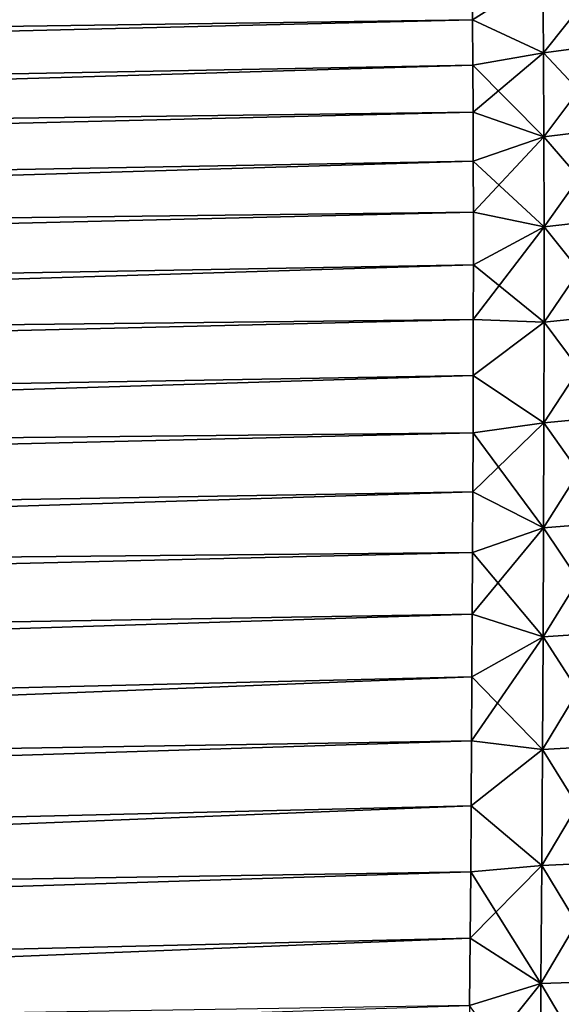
# Model space of a CAD drawing. Header units: metres. Extents: x -2 to 78, y -85 to 85.
# Tile 100 of 256: x 29.11 to 30.21, y -53.15 to -51.15. Entities that reach past the tile are written whole.
import ezdxf

# ---------------------------------------------------------------- set-up
doc = ezdxf.new("R2010")
doc.units = ezdxf.units.M
doc.layers.add('solid_20004802', color=7, linetype='CONTINUOUS')

msp = doc.modelspace()

# ---------------------------------------------------------------- linework, layer by layer
at = {"layer": 'solid_20004802'}
for points in [[(13.350008, -51.236774, 4.698144), (30.026781, -50.831741, 4.489832), (30.025492, -50.763062, 4.610789)], [(13.350016, -51.103958, 4.941967), (13.350008, -51.236774, 4.698144), (30.025492, -50.763062, 4.610789)], [(30.026781, -50.831741, -4.489832), (13.350008, -51.236774, -4.698144), (13.350015, -51.103958, -4.941967)], [(30.026781, -50.831741, -4.489832), (30.027931, -50.905308, -4.371502), (13.350008, -51.236774, -4.698144)], [(13.350008, -51.236774, 4.698144), (30.027931, -50.905308, 4.371502), (30.026781, -50.831741, 4.489832)], [(13.35, -51.388508, 4.46562), (30.02894, -50.983574, 4.256141), (30.027931, -50.905308, 4.371502)], [(13.350008, -51.236774, 4.698144), (13.35, -51.388508, 4.46562), (30.027931, -50.905308, 4.371502)], [(30.027931, -50.905308, -4.371502), (30.02894, -50.983574, -4.256141), (13.350008, -51.236774, -4.698144)], [(13.35, -51.388508, 4.46562), (30.0298, -51.066406, 4.143948), (30.02894, -50.983574, 4.256141)], [(30.02894, -50.983574, -4.256141), (13.350001, -51.388508, -4.46562), (13.350008, -51.236774, -4.698144)], [(30.02894, -50.983574, -4.256141), (30.0298, -51.066406, -4.143948), (13.350001, -51.388508, -4.46562)], [(30.315516, -51.042824, -4.116525), (30.316765, -51.20142, -3.925414), (30.173183, -51.062786, -4.131007)], [(30.315516, -51.042824, 4.116525), (30.173183, -51.062786, 4.131007), (30.174391, -51.220219, 3.94131)], [(30.316765, -51.20142, 3.925414), (30.315516, -51.042824, 4.116525), (30.174391, -51.220219, 3.94131)], [(13.349995, -51.558205, 4.245855), (30.030518, -51.153694, 4.035095), (30.0298, -51.066406, 4.143948)], [(13.35, -51.388508, 4.46562), (13.349995, -51.558205, 4.245855), (30.0298, -51.066406, 4.143948)], [(30.0298, -51.066406, -4.143948), (30.030518, -51.153694, -4.035095), (13.350001, -51.388508, -4.46562)], [(30.173183, -51.062786, -4.131007), (30.030518, -51.153694, -4.035095), (30.0298, -51.066406, -4.143948)], [(30.173183, -51.062786, 4.131007), (30.0298, -51.066406, 4.143948), (30.030518, -51.153694, 4.035095)], [(30.173183, -51.062786, -4.131007), (30.174391, -51.220219, -3.94131), (30.030518, -51.153694, -4.035095)], [(30.174391, -51.220219, 3.94131), (30.173183, -51.062786, 4.131007), (30.030518, -51.153694, 4.035095)], [(30.316765, -51.20142, -3.925414), (30.174391, -51.220219, -3.94131), (30.173183, -51.062786, -4.131007)], [(30.030518, -51.153694, -4.035095), (13.349995, -51.558205, -4.245855), (13.350001, -51.388508, -4.46562)], [(30.030518, -51.153694, -4.035095), (30.031099, -51.24522, -3.929849), (13.349995, -51.558205, -4.245855)], [(13.349995, -51.558205, 4.245855), (30.031099, -51.24522, 3.929849), (30.030518, -51.153694, 4.035095)], [(30.174391, -51.220219, -3.94131), (30.031099, -51.24522, -3.929849), (30.030518, -51.153694, -4.035095)], [(30.174391, -51.220219, 3.94131), (30.030518, -51.153694, 4.035095), (30.031099, -51.24522, 3.929849)], [(30.316765, -51.20142, -3.925414), (30.317606, -51.373043, -3.746053), (30.174391, -51.220219, -3.94131)], [(30.316765, -51.20142, 3.925414), (30.174391, -51.220219, 3.94131), (30.175171, -51.390575, 3.763258)], [(30.317606, -51.373043, 3.746053), (30.316765, -51.20142, 3.925414), (30.175171, -51.390575, 3.763258)], [(30.174391, -51.220219, -3.94131), (30.175171, -51.390575, -3.763258), (30.031099, -51.24522, -3.929849)], [(30.174391, -51.220219, 3.94131), (30.031099, -51.24522, 3.929849), (30.031538, -51.340809, 3.828404)], [(30.175171, -51.390575, 3.763258), (30.174391, -51.220219, 3.94131), (30.031538, -51.340809, 3.828404)], [(30.317606, -51.373043, -3.746053), (30.175171, -51.390575, -3.763258), (30.174391, -51.220219, -3.94131)], [(13.349991, -51.744801, 4.040232), (30.031538, -51.340809, 3.828404), (30.031099, -51.24522, 3.929849)], [(13.349995, -51.558205, 4.245855), (13.349991, -51.744801, 4.040232), (30.031099, -51.24522, 3.929849)], [(30.031099, -51.24522, -3.929849), (30.031538, -51.340809, -3.828404), (13.349995, -51.558205, -4.245855)], [(30.175171, -51.390575, -3.763258), (30.031538, -51.340809, -3.828404), (30.031099, -51.24522, -3.929849)], [(30.031538, -51.340809, -3.828404), (13.349991, -51.744801, -4.040232), (13.349995, -51.558205, -4.245855)], [(30.031538, -51.340809, -3.828404), (30.031837, -51.440323, -3.730884), (13.349991, -51.744801, -4.040232)], [(13.349991, -51.744801, 4.040232), (30.031837, -51.440323, 3.730884), (30.031538, -51.340809, 3.828404)], [(30.175171, -51.390575, -3.763258), (30.031837, -51.440323, -3.730884), (30.031538, -51.340809, -3.828404)], [(30.175171, -51.390575, 3.763258), (30.031538, -51.340809, 3.828404), (30.031837, -51.440323, 3.730884)], [(30.317606, -51.373043, -3.746053), (30.318064, -51.556793, -3.579232), (30.175171, -51.390575, -3.763258)], [(30.317606, -51.373043, 3.746053), (30.175171, -51.390575, 3.763258), (30.175549, -51.572968, 3.597631)], [(30.318064, -51.556793, 3.579232), (30.317606, -51.373043, 3.746053), (30.175549, -51.572968, 3.597631)], [(30.175171, -51.390575, -3.763258), (30.175549, -51.572968, -3.597631), (30.031837, -51.440323, -3.730884)], [(30.175171, -51.390575, 3.763258), (30.031837, -51.440323, 3.730884), (30.032015, -51.543606, 3.63744)], [(30.175549, -51.572968, 3.597631), (30.175171, -51.390575, 3.763258), (30.032015, -51.543606, 3.63744)], [(30.318064, -51.556793, -3.579232), (30.175549, -51.572968, -3.597631), (30.175171, -51.390575, -3.763258)], [(13.349985, -51.947117, 3.850047), (30.032015, -51.543606, 3.63744), (30.031837, -51.440323, 3.730884)], [(13.349991, -51.744801, 4.040232), (13.349985, -51.947117, 3.850047), (30.031837, -51.440323, 3.730884)], [(30.031837, -51.440323, -3.730884), (30.032015, -51.543606, -3.63744), (13.349991, -51.744801, -4.040232)], [(30.175549, -51.572968, -3.597631), (30.032015, -51.543606, -3.63744), (30.031837, -51.440323, -3.730884)], [(30.032015, -51.543606, -3.63744), (13.349985, -51.947117, -3.850047), (13.349991, -51.744801, -4.040232)], [(30.032015, -51.543606, -3.63744), (30.032064, -51.650471, -3.548229), (13.349985, -51.947117, -3.850047)], [(13.349985, -51.947117, 3.850047), (30.032064, -51.650471, 3.548229), (30.032015, -51.543606, 3.63744)], [(30.175549, -51.572968, -3.597631), (30.032064, -51.650471, -3.548229), (30.032015, -51.543606, -3.63744)], [(30.175549, -51.572968, 3.597631), (30.032015, -51.543606, 3.63744), (30.032064, -51.650471, 3.548229)], [(30.318064, -51.556793, -3.579232), (30.318161, -51.751774, -3.425739), (30.175549, -51.572968, -3.597631)], [(30.318064, -51.556793, 3.579232), (30.175549, -51.572968, 3.597631), (30.17555, -51.766506, 3.445211)], [(30.318161, -51.751774, 3.425739), (30.318064, -51.556793, 3.579232), (30.17555, -51.766506, 3.445211)], [(30.175549, -51.572968, 3.597631), (30.032064, -51.650471, 3.548229), (30.031986, -51.760757, 3.463373)], [(30.17555, -51.766506, 3.445211), (30.175549, -51.572968, 3.597631), (30.031986, -51.760757, 3.463373)], [(30.175549, -51.572968, -3.597631), (30.17555, -51.766506, -3.445211), (30.032064, -51.650471, -3.548229)], [(30.318161, -51.751774, -3.425739), (30.17555, -51.766506, -3.445211), (30.175549, -51.572968, -3.597631)], [(13.349978, -52.163887, 3.676495), (30.031986, -51.760757, 3.463373), (30.032064, -51.650471, 3.548229)], [(13.349985, -51.947117, 3.850047), (13.349978, -52.163887, 3.676495), (30.032064, -51.650471, 3.548229)], [(30.032064, -51.650471, -3.548229), (30.031986, -51.760757, -3.463372), (13.349985, -51.947117, -3.850047)], [(30.17555, -51.766506, -3.445211), (30.031986, -51.760757, -3.463372), (30.032064, -51.650471, -3.548229)], [(30.031986, -51.760757, -3.463372), (13.349978, -52.163887, -3.676495), (13.349985, -51.947117, -3.850047)], [(30.031986, -51.760757, -3.463372), (30.031797, -51.87434, -3.382964), (13.349978, -52.163887, -3.676495)], [(13.349978, -52.163887, 3.676495), (30.031797, -51.87434, 3.382964), (30.031986, -51.760757, 3.463373)], [(30.17555, -51.766506, -3.445211), (30.031797, -51.87434, -3.382964), (30.031986, -51.760757, -3.463372)], [(30.17555, -51.766506, 3.445211), (30.031986, -51.760757, 3.463373), (30.031797, -51.87434, 3.382964)], [(30.318161, -51.751774, 3.425739), (30.17555, -51.766506, 3.445211), (30.175203, -51.970299, 3.306776)], [(30.317926, -51.957077, 3.28636), (30.318161, -51.751774, 3.425739), (30.175203, -51.970299, 3.306776)], [(30.318161, -51.751774, -3.425739), (30.317926, -51.957077, -3.28636), (30.17555, -51.766506, -3.445211)], [(30.17555, -51.766506, -3.445211), (30.175203, -51.970299, -3.306776), (30.031797, -51.87434, -3.382964)], [(30.175203, -51.970299, 3.306776), (30.17555, -51.766506, 3.445211), (30.031797, -51.87434, 3.382964)], [(30.317926, -51.957077, -3.28636), (30.175203, -51.970299, -3.306776), (30.17555, -51.766506, -3.445211)], [(13.349977, -52.393749, 3.520669), (30.031494, -51.991039, 3.307133), (30.031797, -51.87434, 3.382964)], [(13.349978, -52.163887, 3.676495), (13.349977, -52.393749, 3.520669), (30.031797, -51.87434, 3.382964)], [(30.031797, -51.87434, -3.382964), (30.031494, -51.991039, -3.307133), (13.349978, -52.163887, -3.676495)], [(30.175203, -51.970299, -3.306776), (30.031494, -51.991039, -3.307133), (30.031797, -51.87434, -3.382964)], [(30.175203, -51.970299, 3.306776), (30.031797, -51.87434, 3.382964), (30.031494, -51.991039, 3.307133)], [(30.317926, -51.957077, 3.28636), (30.175203, -51.970299, 3.306776), (30.174534, -52.183376, 3.18299)], [(30.317385, -52.171722, 3.161764), (30.317926, -51.957077, 3.28636), (30.174534, -52.183376, 3.18299)], [(30.317926, -51.957077, -3.28636), (30.317385, -52.171722, -3.161764), (30.175203, -51.970299, -3.306776)], [(30.175203, -51.970299, 3.306776), (30.031494, -51.991039, 3.307133), (30.031075, -52.110672, 3.235999)], [(30.174534, -52.183376, 3.18299), (30.175203, -51.970299, 3.306776), (30.031075, -52.110672, 3.235999)], [(30.175203, -51.970299, -3.306776), (30.174534, -52.183376, -3.18299), (30.031494, -51.991039, -3.307133)], [(30.317385, -52.171722, -3.161764), (30.174534, -52.183376, -3.18299), (30.175203, -51.970299, -3.306776)], [(30.031494, -51.991039, -3.307133), (13.349977, -52.393749, -3.520669), (13.349978, -52.163887, -3.676495)], [(30.031494, -51.991039, -3.307133), (30.031075, -52.110672, -3.235999), (13.349977, -52.393749, -3.520669)], [(13.349977, -52.393749, 3.520669), (30.031075, -52.110672, 3.235999), (30.031494, -51.991039, 3.307133)], [(30.174534, -52.183376, -3.18299), (30.031075, -52.110672, -3.235999), (30.031494, -51.991039, -3.307133)], [(13.349975, -52.635254, 3.383553), (30.03056, -52.233105, 3.169644), (30.031075, -52.110672, 3.235999)], [(13.349977, -52.393749, 3.520669), (13.349975, -52.635254, 3.383553), (30.031075, -52.110672, 3.235999)], [(30.031075, -52.110672, -3.235999), (30.03056, -52.233105, -3.169644), (13.349977, -52.393749, -3.520669)], [(30.174534, -52.183376, -3.18299), (30.03056, -52.233105, -3.169644), (30.031075, -52.110672, -3.235999)], [(30.174534, -52.183376, 3.18299), (30.031075, -52.110672, 3.235999), (30.03056, -52.233105, 3.169644)], [(30.174534, -52.183376, 3.18299), (30.03056, -52.233105, 3.169644), (30.029947, -52.358173, 3.108172)], [(30.173569, -52.404694, 3.074407), (30.174534, -52.183376, 3.18299), (30.029947, -52.358173, 3.108172)], [(30.174534, -52.183376, -3.18299), (30.173569, -52.404694, -3.074407), (30.03056, -52.233105, -3.169644)], [(30.317385, -52.171722, 3.161764), (30.174534, -52.183376, 3.18299), (30.173569, -52.404694, 3.074407)], [(30.316559, -52.394657, 3.052505), (30.317385, -52.171722, 3.161764), (30.173569, -52.404694, 3.074407)], [(30.316559, -52.394657, -3.052505), (30.173569, -52.404694, -3.074407), (30.174534, -52.183376, -3.18299)], [(30.317385, -52.171722, -3.161764), (30.316559, -52.394657, -3.052505), (30.174534, -52.183376, -3.18299)], [(30.03056, -52.233105, -3.169644), (13.349975, -52.635254, -3.383553), (13.349977, -52.393749, -3.520669)], [(30.03056, -52.233105, -3.169644), (30.029947, -52.358173, -3.108172), (13.349975, -52.635254, -3.383553)], [(13.349975, -52.635254, 3.383553), (30.029947, -52.358173, 3.108172), (30.03056, -52.233105, 3.169644)], [(30.173569, -52.404694, -3.074407), (30.029947, -52.358173, -3.108172), (30.03056, -52.233105, -3.169644)], [(30.029947, -52.358173, -3.108172), (13.349972, -52.886887, -3.266009), (13.349975, -52.635254, -3.383553)], [(30.029947, -52.358173, -3.108172), (30.029234, -52.485661, -3.051699), (13.349972, -52.886887, -3.266009)], [(13.349972, -52.886887, 3.266009), (30.029234, -52.485661, 3.051699), (30.029947, -52.358173, 3.108172)], [(13.349975, -52.635254, 3.383553), (13.349972, -52.886887, 3.266009), (30.029947, -52.358173, 3.108172)], [(30.173569, -52.404694, -3.074407), (30.029234, -52.485661, -3.051699), (30.029947, -52.358173, -3.108172)], [(30.173569, -52.404694, 3.074407), (30.029947, -52.358173, 3.108172), (30.029234, -52.485661, 3.051699)], [(30.173569, -52.404694, 3.074407), (30.029234, -52.485661, 3.051699), (30.028442, -52.61536, 3.000324)], [(30.172338, -52.633202, 2.981575), (30.173569, -52.404694, 3.074407), (30.028442, -52.61536, 3.000324)], [(30.173569, -52.404694, -3.074407), (30.172338, -52.633202, -2.981575), (30.029234, -52.485661, -3.051699)], [(30.316559, -52.394657, 3.052505), (30.173569, -52.404694, 3.074407), (30.172338, -52.633202, 2.981575)], [(30.315481, -52.624813, 2.959134), (30.316559, -52.394657, 3.052505), (30.172338, -52.633202, 2.981575)], [(30.315481, -52.624813, -2.959134), (30.172338, -52.633202, -2.981575), (30.173569, -52.404694, -3.074407)], [(30.316559, -52.394657, -3.052505), (30.315481, -52.624813, -2.959134), (30.173569, -52.404694, -3.074407)], [(30.029234, -52.485661, -3.051699), (30.028442, -52.61536, -3.000324), (13.349972, -52.886887, -3.266009)], [(13.349972, -53.147064, 3.16878), (30.028442, -52.61536, 3.000324), (30.029234, -52.485661, 3.051699)], [(13.349972, -52.886887, 3.266009), (13.349972, -53.147064, 3.16878), (30.029234, -52.485661, 3.051699)], [(30.172338, -52.633202, -2.981575), (30.028442, -52.61536, -3.000324), (30.029234, -52.485661, -3.051699)], [(30.028442, -52.61536, -3.000324), (13.349972, -53.147064, -3.16878), (13.349972, -52.886887, -3.266009)], [(30.028442, -52.61536, -3.000324), (30.027567, -52.747116, -2.954122), (13.349972, -53.147064, -3.16878)], [(13.349972, -53.147064, 3.16878), (30.027567, -52.747116, 2.954122), (30.028442, -52.61536, 3.000324)], [(30.172338, -52.633202, -2.981575), (30.027567, -52.747116, -2.954122), (30.028442, -52.61536, -3.000324)], [(30.172338, -52.633202, 2.981575), (30.028442, -52.61536, 3.000324), (30.027567, -52.747116, 2.954122)], [(30.172338, -52.633202, -2.981575), (30.17087, -52.867851, -2.905041), (30.027567, -52.747116, -2.954122)], [(30.17087, -52.867851, 2.905041), (30.172338, -52.633202, 2.981575), (30.027567, -52.747116, 2.954122)], [(30.315481, -52.624813, 2.959134), (30.172338, -52.633202, 2.981575), (30.17087, -52.867851, 2.905041)], [(30.314173, -52.86113, 2.882196), (30.315481, -52.624813, 2.959134), (30.17087, -52.867851, 2.905041)], [(30.314173, -52.86113, -2.882196), (30.17087, -52.867851, -2.905041), (30.172338, -52.633202, -2.981575)], [(30.315481, -52.624813, -2.959134), (30.314173, -52.86113, -2.882196), (30.172338, -52.633202, -2.981575)], [(13.349969, -53.41415, 3.092481), (30.026606, -52.880676, 2.913192), (30.027567, -52.747116, 2.954122)], [(13.349972, -53.147064, 3.16878), (13.349969, -53.41415, 3.092481), (30.027567, -52.747116, 2.954122)], [(30.027567, -52.747116, -2.954122), (30.026606, -52.880676, -2.913192), (13.349972, -53.147064, -3.16878)], [(30.17087, -52.867851, -2.905041), (30.026606, -52.880676, -2.913192), (30.027567, -52.747116, -2.954122)], [(30.17087, -52.867851, 2.905041), (30.027567, -52.747116, 2.954122), (30.026606, -52.880676, 2.913192)], [(30.314173, -52.86113, 2.882196), (30.17087, -52.867851, 2.905041), (30.169184, -53.107468, 2.845239)], [(30.312656, -53.102425, 2.822127), (30.314173, -52.86113, 2.882196), (30.169184, -53.107468, 2.845239)], [(30.314173, -52.86113, -2.882196), (30.312656, -53.102425, -2.822127), (30.17087, -52.867851, -2.905041)], [(30.026606, -52.880676, -2.913192), (13.349969, -53.41415, -3.092481), (13.349972, -53.147064, -3.16878)], [(30.026606, -52.880676, -2.913192), (30.025578, -53.01569, -2.87764), (13.349969, -53.41415, -3.092481)], [(13.349969, -53.41415, 3.092481), (30.025578, -53.01569, 2.87764), (30.026606, -52.880676, 2.913192)], [(30.17087, -52.867851, 2.905041), (30.026606, -52.880676, 2.913192), (30.025578, -53.01569, 2.87764)], [(30.169184, -53.107468, 2.845239), (30.17087, -52.867851, 2.905041), (30.025578, -53.01569, 2.87764)], [(30.169184, -53.107468, -2.845239), (30.025578, -53.01569, -2.87764), (30.026606, -52.880676, -2.913192)], [(30.17087, -52.867851, -2.905041), (30.169184, -53.107468, -2.845239), (30.026606, -52.880676, -2.913192)], [(30.312656, -53.102425, -2.822127), (30.169184, -53.107468, -2.845239), (30.17087, -52.867851, -2.905041)], [(13.349967, -53.686462, 3.037593), (30.024479, -53.151955, 2.847512), (30.025578, -53.01569, 2.87764)], [(13.349969, -53.41415, 3.092481), (13.349967, -53.686462, 3.037593), (30.025578, -53.01569, 2.87764)], [(30.025578, -53.01569, -2.87764), (30.024479, -53.151955, -2.847512), (13.349969, -53.41415, -3.092481)], [(30.169184, -53.107468, -2.845239), (30.024479, -53.151955, -2.847512), (30.025578, -53.01569, -2.87764)], [(30.169184, -53.107468, 2.845239), (30.025578, -53.01569, 2.87764), (30.024479, -53.151955, 2.847512)], [(30.312656, -53.102425, 2.822127), (30.169184, -53.107468, 2.845239), (30.167286, -53.350636, 2.802377)], [(30.310936, -53.347275, 2.779131), (30.312656, -53.102425, 2.822127), (30.167286, -53.350636, 2.802377)], [(30.312656, -53.102425, -2.822127), (30.310936, -53.347275, -2.779131), (30.169184, -53.107468, -2.845239)], [(30.169184, -53.107468, 2.845239), (30.024479, -53.151955, 2.847512), (30.023306, -53.289234, 2.82285)], [(30.167286, -53.350636, 2.802377), (30.169184, -53.107468, 2.845239), (30.023306, -53.289234, 2.82285)], [(30.169184, -53.107468, -2.845239), (30.167286, -53.350636, -2.802377), (30.024479, -53.151955, -2.847512)], [(30.310936, -53.347275, -2.779131), (30.167286, -53.350636, -2.802377), (30.169184, -53.107468, -2.845239)]]:
    msp.add_3dface(points, dxfattribs=at)

doc.saveas('drawing.dxf')
